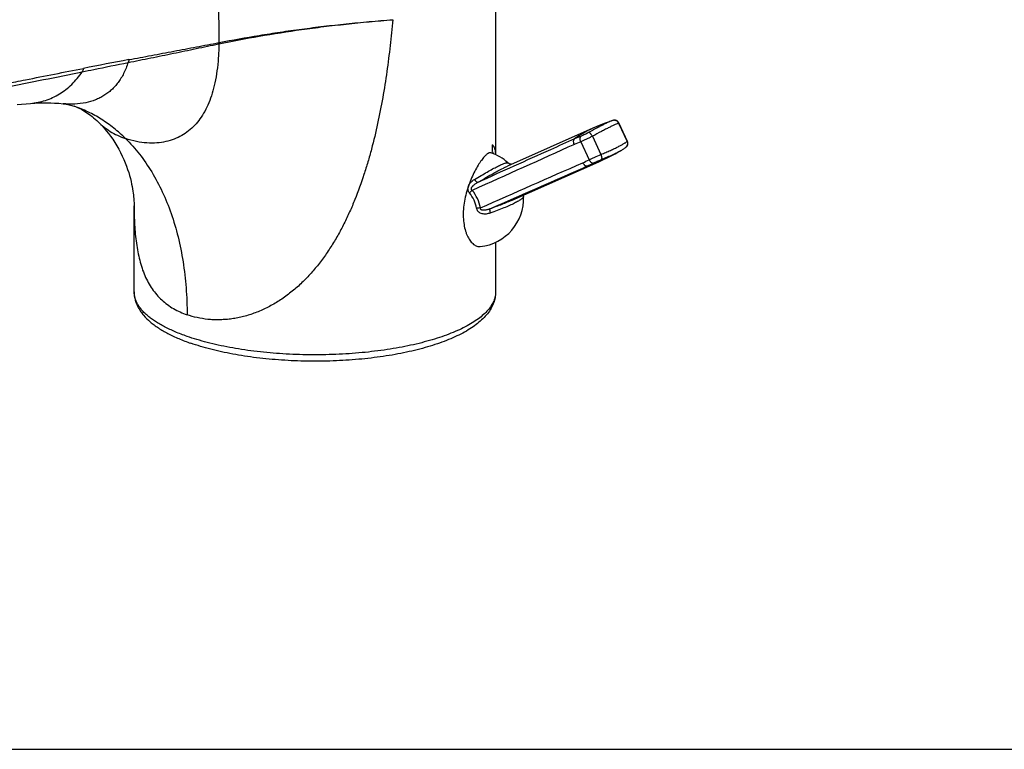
# Model space of a CAD drawing. Header units: millimetres. Extents: x 0 to 559, y 0 to 432.
# Tile 3 of 8: x 130 to 279, y 0 to 111. Entities that reach past the tile are written whole.
import ezdxf

# ---------------------------------------------------------------- set-up
doc = ezdxf.new("R2010")
doc.units = ezdxf.units.MM
doc.header["$LTSCALE"] = 30.734
doc.layers.get('0').update_dxf_attribs({"linetype": 'CONTINUOUS'})

msp = doc.modelspace()

# ---------------------------------------------------------------- linework, layer by layer
at = {"color": 7, "linetype": 'CONTINUOUS'}
for p, q in [((202.02, 154.14), (202.02, 90.46)), ((129.21, 98.11), (131.25, 98.27)), ((131.24, 98.27), (131.25, 98.27)), ((136.2, 98.22), (136.2, 98.22)), ((137.88, 97.85), (137.88, 97.85)), ((216.78, 94.47), (203.82, 88.73)), ((220.77, 95.27), (222.05, 92.52)), ((201.49, 91.98), (201.49, 90.94)), ((220.78, 90.92), (221.19, 91.16)), ((204.54, 83.54), (217.73, 89.39)), ((147.02, 82.83), (147.02, 82.69)), ((147.02, 69.6), (147.02, 82.69)), ((202.02, 77.14), (202.02, 69.6)), ((0, 0), (558.8, 0))]:
    msp.add_line(p, q, dxfattribs=at)
at = {"color": 9, "linetype": 'CONTINUOUS'}
for p, q in [((159.81, 124.67), (159.91, 107.51)), ((220.77, 95.27), (220.73, 95.25)), ((220.73, 95.25), (222.02, 92.48)), ((216.74, 93.27), (218.03, 90.5)), ((214.96, 92.43), (216.23, 89.68))]:
    msp.add_line(p, q, dxfattribs=at)
at = {"color": 7, "linetype": 'CONTINUOUS'}
for points in [[(131.24, 98.27), (131.92, 98.32), (132.59, 98.35), (133.19, 98.36), (133.76, 98.36), (134.33, 98.35), (134.92, 98.32), (135.55, 98.28), (136.2, 98.22)], [(136.2, 98.22), (136.45, 98.19), (136.7, 98.15), (136.93, 98.11), (137.14, 98.06), (137.34, 98.01), (137.54, 97.96), (137.72, 97.9), (137.88, 97.85)], [(137.88, 97.85), (138.09, 97.77), (138.31, 97.68), (138.53, 97.58), (138.76, 97.48), (138.99, 97.36), (139.22, 97.23), (139.45, 97.09), (139.68, 96.95), (139.92, 96.79), (140.15, 96.63), (140.38, 96.45), (140.62, 96.27), (140.86, 96.08), (141.09, 95.87), (141.33, 95.66), (141.56, 95.44)], [(141.56, 95.44), (141.85, 95.16), (142.15, 94.84), (142.47, 94.48), (142.79, 94.11), (143.12, 93.7), (143.44, 93.26), (143.76, 92.8), (144.08, 92.31), (144.38, 91.81), (144.68, 91.29), (144.95, 90.77), (145.21, 90.24), (145.45, 89.72), (145.66, 89.2), (145.86, 88.7), (146.03, 88.2), (146.19, 87.73), (146.32, 87.27), (146.45, 86.82), (146.55, 86.4), (146.64, 86), (146.72, 85.62), (146.79, 85.27), (146.84, 84.93), (146.88, 84.62), (146.92, 84.34), (146.95, 84.07), (146.97, 83.81), (146.99, 83.58), (147, 83.37), (147.01, 83.17), (147.02, 83), (147.02, 82.83)], [(219.77, 95.64), (219.3, 95.47), (218.66, 95.24), (218.02, 94.99), (217.39, 94.73), (216.78, 94.47)], [(219.85, 95.66), (219.83, 95.66), (219.8, 95.65), (219.78, 95.64), (219.77, 95.64)], [(220.77, 95.27), (220.76, 95.29), (220.75, 95.31), (220.74, 95.33), (220.73, 95.35), (220.72, 95.37), (220.7, 95.39), (220.69, 95.41), (220.67, 95.43), (220.66, 95.45), (220.64, 95.46), (220.63, 95.48), (220.61, 95.49), (220.6, 95.51), (220.58, 95.52), (220.56, 95.54), (220.55, 95.55), (220.53, 95.56), (220.51, 95.57), (220.49, 95.59), (220.48, 95.6), (220.46, 95.61), (220.44, 95.62), (220.42, 95.63), (220.41, 95.63), (220.39, 95.64), (220.37, 95.65), (220.35, 95.66), (220.34, 95.66), (220.32, 95.67), (220.3, 95.67), (220.28, 95.68), (220.27, 95.68), (220.25, 95.69), (220.23, 95.69), (220.21, 95.69), (220.2, 95.7), (220.18, 95.7), (220.16, 95.7), (220.14, 95.7), (220.13, 95.7), (220.11, 95.7), (220.09, 95.7), (220.08, 95.7), (220.06, 95.7), (220.05, 95.7), (220.03, 95.7), (220.02, 95.7), (220, 95.7), (219.99, 95.7), (219.98, 95.69), (219.96, 95.69), (219.95, 95.69), (219.94, 95.69), (219.93, 95.69), (219.92, 95.68), (219.91, 95.68), (219.9, 95.68), (219.9, 95.68), (219.89, 95.67), (219.88, 95.67), (219.87, 95.67), (219.87, 95.67), (219.86, 95.67), (219.85, 95.66)], [(221.19, 91.16), (221.24, 91.18), (221.33, 91.24), (221.42, 91.29), (221.5, 91.34), (221.57, 91.4), (221.64, 91.44), (221.71, 91.49), (221.77, 91.54), (221.83, 91.59), (221.88, 91.64)], [(221.88, 91.64), (221.88, 91.64), (221.89, 91.65), (221.9, 91.67), (221.91, 91.68), (221.93, 91.69), (221.94, 91.71), (221.96, 91.73), (221.97, 91.75), (221.99, 91.77), (222, 91.79), (222.01, 91.81), (222.03, 91.84), (222.04, 91.86), (222.06, 91.89), (222.07, 91.92), (222.08, 91.95), (222.09, 91.98), (222.1, 92.02), (222.11, 92.05), (222.11, 92.09), (222.12, 92.13), (222.12, 92.16), (222.12, 92.2), (222.12, 92.24), (222.12, 92.28), (222.11, 92.32), (222.11, 92.36), (222.1, 92.4), (222.09, 92.44), (222.07, 92.48), (222.06, 92.51), (222.05, 92.52)], [(217.73, 89.39), (218.34, 89.67), (218.96, 89.97), (219.58, 90.28), (220.18, 90.59), (220.78, 90.92)], [(204.41, 88.99), (204.41, 88.99), (204.39, 88.99), (204.36, 89), (204.34, 89), (204.31, 89.01), (204.28, 89.01), (204.25, 89.02), (204.22, 89.03), (204.18, 89.04), (204.15, 89.05), (204.12, 89.07), (204.08, 89.08), (204.05, 89.1), (204.01, 89.13), (203.97, 89.15), (203.93, 89.18), (203.9, 89.21), (203.87, 89.23)], [(206.26, 84.08), (206.26, 84.11), (206.26, 84.16), (206.26, 84.2), (206.27, 84.24), (206.28, 84.28), (206.28, 84.32)]]:
    msp.add_lwpolyline(points, dxfattribs=at)
at = {"color": 9, "linetype": 'CONTINUOUS'}
for centre, radius, start, end in [((156.74, 122.43), 15.43, 281.7474, 281.9036), ((157.08, 122.3), 15.06, 280.8324, 280.9899), ((313.77, -785.51), 906.06, 100.6561, 101.10143), ((-849.64, 4974.74), 4971, 281.33408, 281.47315), ((222.71, 81.13), 14.6, 113.9348, 126.4634), ((223.67, 71.47), 23.47, 111.623, 114.2434), ((223.44, 71.02), 23.02, 111.6313, 114.2505), ((206.02, 110.27), 22.98, 293.7709, 296.3936), ((211.85, 102.65), 14.5, 286.4251, 293.9106), ((206.51, 110.18), 23.43, 293.7751, 296.3992)]:
    msp.add_arc(centre, radius, start, end, dxfattribs=at)
at = {"color": 7, "linetype": 'CONTINUOUS'}
for start, end in [(47.6217, 70.9098), (275.8328, 2.2076)]:
    msp.add_arc((198.92, 83.8), 7.35, start, end, dxfattribs=at)
at = {"color": 9, "linetype": 'CONTINUOUS'}
for points, knots in [([(186.36, 111), (186.25, 109.68), (185.98, 107.04), (185.48, 103.09), (184.86, 99.14), (184.09, 95.2), (183.31, 91.94), (182.59, 89.36), (181.79, 86.79), (180.99, 84.57), (180.22, 82.7), (179.81, 81.78), (179.39, 80.86), (178.8, 79.65), (178.01, 78.16), (177.14, 76.72), (176.4, 75.6), (175.82, 74.77), (175.22, 73.97), (174.38, 72.92), (173.27, 71.68), (171.84, 70.3), (170.31, 69.05), (168.96, 68.13), (167.84, 67.49), (166.98, 67.05), (166.12, 66.66), (165.24, 66.32), (164.35, 66.02), (163.46, 65.78), (162.57, 65.59), (161.68, 65.45), (160.8, 65.37), (159.93, 65.33), (159.07, 65.34), (157.96, 65.42), (156.62, 65.63), (155.58, 65.93), (155.08, 66.1)], [0, 0, 0, 0, 0.063801, 0.127809, 0.192023, 0.256437, 0.321037, 0.353401, 0.385801, 0.450676, 0.466909, 0.483143, 0.499378, 0.515612, 0.548067, 0.580488, 0.59668, 0.612854, 0.629005, 0.645131, 0.677274, 0.709232, 0.740937, 0.772311, 0.787851, 0.803271, 0.818557, 0.833695, 0.848672, 0.863478, 0.878099, 0.892526, 0.906745, 0.920745, 0.934521, 0.948071, 0.974483, 1, 1, 1, 1]), ([(159.93, 107.33), (161.96, 107.75), (166.14, 108.54), (171.46, 109.37), (175.88, 109.95), (179.31, 110.34), (182.81, 110.7), (185.17, 110.9), (186.36, 111)], [0, 0, 0, 0, 0.232969, 0.477977, 0.604683, 0.734008, 0.865825, 1, 1, 1, 1]), ([(159.95, 107.52), (161.98, 107.91), (165.07, 108.46), (169.27, 109.12), (172.54, 109.58), (175.89, 110), (179.32, 110.38), (182.81, 110.71), (185.17, 110.91), (186.36, 111)], [0, 0, 0, 0, 0.232494, 0.353512, 0.477493, 0.604273, 0.733708, 0.865662, 1, 1, 1, 1]), ([(159.93, 107.33), (159.91, 106.61), (159.85, 105.23), (159.65, 103.25), (159.34, 101.45), (158.92, 99.83), (158.41, 98.37), (157.79, 97.06), (157.07, 95.91), (156.25, 94.91), (155.32, 94.05), (154.27, 93.35), (153.11, 92.8), (151.83, 92.42), (150.44, 92.21), (148.93, 92.21), (147.33, 92.42), (146.26, 92.72), (145.72, 92.91)], [0, 0, 0, 0, 0.088106, 0.168806, 0.242796, 0.310786, 0.373543, 0.4319, 0.48678, 0.539173, 0.590172, 0.640935, 0.692664, 0.746492, 0.80349, 0.864415, 0.929879, 1, 1, 1, 1]), ([(146.1, 104.48), (147.25, 104.71), (149.55, 105.18), (153, 105.89), (156.45, 106.6), (158.74, 107.08), (159.88, 107.32)], [0, 0, 0, 0, 0.25032, 0.500522, 0.750429, 1, 1, 1, 1]), ([(146.23, 104.92), (147.37, 105.13), (149.65, 105.56), (153.07, 106.21), (156.49, 106.85), (158.77, 107.29), (159.91, 107.51)], [0, 0, 0, 0, 0.249943, 0.499863, 0.749865, 1, 1, 1, 1]), ([(159.91, 107.51), (159.91, 107.49), (159.91, 107.43), (159.9, 107.37), (159.88, 107.32)], [0, 0, 0, 0, 0.255161, 1, 1, 1, 1]), ([(159.95, 107.52), (159.95, 107.5), (159.95, 107.44), (159.94, 107.37), (159.93, 107.33)], [0, 0, 0, 0, 0.255169, 1, 1, 1, 1]), ([(146.23, 104.92), (146.22, 104.88), (146.21, 104.73), (146.16, 104.58), (146.1, 104.48)], [0, 0, 0, 0, 0.266352, 1, 1, 1, 1]), ([(127.55, 101.28), (128.53, 101.47), (132.45, 102.24), (136.37, 103.01), (139.31, 103.59)], [0, 0, 0, 0, 0.249953, 1, 1, 1, 1]), ([(146.1, 104.48), (145.92, 103.91), (145.59, 103.09), (145.04, 102.09), (144.59, 101.44), (144.11, 100.85), (143.59, 100.32), (143.04, 99.85), (142.44, 99.44), (141.8, 99.09), (140.89, 98.68), (139.62, 98.31), (137.96, 98.12), (136.8, 98.15), (136.2, 98.22)], [0, 0, 0, 0, 0.140649, 0.205144, 0.26658, 0.325649, 0.383056, 0.43951, 0.495698, 0.552264, 0.609827, 0.729844, 0.859174, 1, 1, 1, 1]), ([(139.14, 103.07), (139.72, 103.19), (142.04, 103.66), (144.36, 104.13), (146.1, 104.48)], [0, 0, 0, 0, 0.249646, 1, 1, 1, 1]), ([(139.31, 103.59), (139.31, 103.54), (139.28, 103.36), (139.22, 103.18), (139.14, 103.07)], [0, 0, 0, 0, 0.272066, 1, 1, 1, 1]), ([(131.25, 98.27), (131.64, 98.3), (132.41, 98.41), (133.54, 98.7), (134.63, 99.13), (135.66, 99.68), (136.64, 100.35), (137.55, 101.15), (138.39, 102.06), (138.9, 102.72), (139.14, 103.07)], [0, 0, 0, 0, 0.122769, 0.244375, 0.365737, 0.487801, 0.611479, 0.737614, 0.866925, 1, 1, 1, 1]), ([(145.72, 92.91), (145.15, 93.46), (143.97, 94.52), (142.05, 95.88), (140.03, 97.01), (138.6, 97.6), (137.88, 97.85)], [0, 0, 0, 0, 0.256014, 0.506952, 0.754375, 1, 1, 1, 1]), ([(141.56, 95.44), (141.83, 95.18), (142.42, 94.67), (143.39, 93.98), (144.5, 93.38), (145.3, 93.05), (145.72, 92.91)], [0, 0, 0, 0, 0.232244, 0.472846, 0.726887, 1, 1, 1, 1]), ([(219.77, 95.64), (219.73, 95.63), (219.66, 95.6), (219.48, 95.53), (219.21, 95.41), (218.84, 95.24), (218.41, 95.02), (217.91, 94.77), (217.15, 94.37), (216.56, 94.05), (216.15, 93.83)], [0, 0, 0, 0, 0.027431, 0.060255, 0.141726, 0.243422, 0.364018, 0.501925, 0.655294, 1, 1, 1, 1]), ([(220.73, 95.25), (220.7, 95.24), (220.62, 95.21), (220.44, 95.14), (220.15, 95.02), (219.75, 94.83), (219.27, 94.59), (218.72, 94.31), (217.87, 93.87), (217.2, 93.51), (216.74, 93.27)], [0, 0, 0, 0, 0.024478, 0.054785, 0.132521, 0.232203, 0.352434, 0.491482, 0.647318, 1, 1, 1, 1]), ([(220.73, 95.25), (220.7, 95.33), (220.59, 95.48), (220.41, 95.61), (220.24, 95.67), (220.11, 95.7), (219.98, 95.69), (219.89, 95.68), (219.85, 95.66)], [0, 0, 0, 0, 0.2521, 0.502508, 0.627444, 0.751919, 0.876049, 1, 1, 1, 1]), ([(145.72, 92.91), (146.47, 92.16), (147.9, 90.55), (149.77, 87.83), (151.38, 84.8), (152.72, 81.49), (153.77, 77.92), (154.52, 74.14), (154.98, 70.17), (155.08, 67.47), (155.08, 66.1)], [0, 0, 0, 0, 0.108725, 0.221597, 0.339142, 0.461639, 0.58917, 0.721614, 0.858698, 1, 1, 1, 1]), ([(214.03, 92.87), (212.8, 92.32), (207.88, 90.1), (202.96, 87.89), (199.27, 86.23)], [0, 0, 0, 0, 0.250025, 1, 1, 1, 1]), ([(213.99, 92.02), (213.95, 92.1), (213.9, 92.22), (213.88, 92.39), (213.87, 92.52), (213.89, 92.63), (213.92, 92.73), (213.96, 92.81), (214.01, 92.85), (214.03, 92.87)], [0, 0, 0, 0, 0.295305, 0.436214, 0.568991, 0.691827, 0.803926, 0.90588, 1, 1, 1, 1]), ([(214.96, 92.43), (214.92, 92.51), (214.88, 92.64), (214.86, 92.81), (214.86, 92.93), (214.87, 93.04), (214.9, 93.14), (214.95, 93.23), (215, 93.27), (215.02, 93.29)], [0, 0, 0, 0, 0.293556, 0.43429, 0.567295, 0.690647, 0.803376, 0.905823, 1, 1, 1, 1]), ([(216.74, 93.27), (216.59, 93.19), (216.29, 93.03), (215.83, 92.81), (215.39, 92.61), (215.09, 92.48), (214.96, 92.43)], [0, 0, 0, 0, 0.254009, 0.517021, 0.771376, 1, 1, 1, 1]), ([(216.15, 93.83), (216.06, 93.78), (215.87, 93.68), (215.58, 93.53), (215.29, 93.4), (215.11, 93.32), (215.02, 93.29)], [0, 0, 0, 0, 0.253987, 0.51701, 0.771386, 1, 1, 1, 1]), ([(216.74, 93.27), (216.7, 93.35), (216.63, 93.46), (216.52, 93.6), (216.44, 93.68), (216.37, 93.75), (216.29, 93.8), (216.22, 93.83), (216.17, 93.83), (216.15, 93.83)], [0, 0, 0, 0, 0.321429, 0.472494, 0.611495, 0.735056, 0.840888, 0.92842, 1, 1, 1, 1]), ([(218.03, 90.5), (218.28, 90.6), (218.76, 90.81), (219.45, 91.11), (220.08, 91.4), (220.64, 91.66), (221.11, 91.91), (221.45, 92.1), (221.68, 92.24), (221.82, 92.32), (221.93, 92.41), (221.99, 92.46), (222.02, 92.48)], [0, 0, 0, 0, 0.181838, 0.351698, 0.507117, 0.645856, 0.765947, 0.865742, 0.907623, 0.943997, 0.974794, 1, 1, 1, 1]), ([(222.02, 92.48), (222.05, 92.42), (222.1, 92.27), (222.1, 92.03), (222.02, 91.82), (221.93, 91.69), (221.88, 91.64)], [0, 0, 0, 0, 0.252616, 0.503365, 0.752256, 1, 1, 1, 1]), ([(222.02, 92.48), (222.03, 92.49), (222.03, 92.5), (222.04, 92.51), (222.05, 92.51), (222.05, 92.52), (222.05, 92.52), (222.05, 92.52)], [0, 0, 0, 0, 0.40018, 0.695347, 0.804579, 0.889663, 1, 1, 1, 1]), ([(216.23, 89.68), (216.37, 89.75), (216.66, 89.88), (217.25, 90.16), (217.72, 90.36), (218.03, 90.5)], [0, 0, 0, 0, 0.228573, 0.482973, 1, 1, 1, 1]), ([(218.03, 90.5), (218.05, 90.46), (218.08, 90.37), (218.11, 90.24), (218.14, 90.12), (218.15, 90.01), (218.15, 89.92), (218.15, 89.86), (218.13, 89.79), (218.11, 89.74), (218.07, 89.71)], [0, 0, 0, 0, 0.166473, 0.328135, 0.480479, 0.619488, 0.741955, 0.796354, 0.846028, 1, 1, 1, 1]), ([(218.07, 89.71), (218.39, 89.84), (219.01, 90.1), (219.86, 90.48), (220.48, 90.78), (220.91, 91), (221.1, 91.11), (221.19, 91.16)], [0, 0, 0, 0, 0.304681, 0.577941, 0.811907, 0.91204, 1, 1, 1, 1]), ([(198.8, 86.7), (199.13, 86.9), (199.77, 87.27), (200.68, 87.8), (201.52, 88.27), (202.05, 88.55), (202.3, 88.67)], [0, 0, 0, 0, 0.284741, 0.551051, 0.791608, 1, 1, 1, 1]), ([(199.27, 86.23), (199.64, 86.44), (200.35, 86.86), (201.38, 87.45), (202.31, 87.98), (202.91, 88.29), (203.19, 88.43)], [0, 0, 0, 0, 0.284566, 0.551133, 0.791922, 1, 1, 1, 1]), ([(201.14, 82.21), (202.37, 82.75), (207.31, 84.93), (212.25, 87.11), (215.95, 88.74)], [0, 0, 0, 0, 0.249971, 1, 1, 1, 1]), ([(202.3, 88.67), (202.41, 88.72), (202.61, 88.82), (202.91, 88.96), (203.16, 89.06), (203.38, 89.15), (203.54, 89.2), (203.65, 89.23), (203.72, 89.24), (203.77, 89.25), (203.81, 89.25), (203.85, 89.24), (203.87, 89.24), (203.87, 89.23)], [0, 0, 0, 0, 0.213777, 0.404042, 0.569549, 0.709212, 0.822143, 0.868394, 0.907782, 0.940335, 0.966193, 0.985739, 1, 1, 1, 1]), ([(203.19, 88.43), (203.24, 88.46), (203.45, 88.56), (203.66, 88.66), (203.82, 88.73)], [0, 0, 0, 0, 0.270332, 1, 1, 1, 1]), ([(215.28, 89.24), (215.32, 89.16), (215.39, 89.04), (215.5, 88.91), (215.59, 88.83), (215.68, 88.78), (215.77, 88.74), (215.87, 88.73), (215.92, 88.73), (215.95, 88.74)], [0, 0, 0, 0, 0.298707, 0.439906, 0.57218, 0.693961, 0.804823, 0.905864, 1, 1, 1, 1]), ([(216.23, 89.68), (216.27, 89.6), (216.34, 89.49), (216.46, 89.36), (216.55, 89.29), (216.65, 89.23), (216.74, 89.19), (216.84, 89.18), (216.9, 89.19), (216.92, 89.2)], [0, 0, 0, 0, 0.296925, 0.437964, 0.570496, 0.692831, 0.804347, 0.905873, 1, 1, 1, 1]), ([(216.92, 89.2), (217.01, 89.24), (217.19, 89.33), (217.57, 89.5), (217.87, 89.63), (218.07, 89.71)], [0, 0, 0, 0, 0.228534, 0.482986, 1, 1, 1, 1]), ([(198.04, 84.65), (198.01, 84.69), (197.94, 84.77), (197.87, 84.91), (197.83, 85.06), (197.8, 85.22), (197.81, 85.37), (197.84, 85.58), (197.93, 85.83), (198.1, 86.09), (198.37, 86.41), (198.62, 86.6), (198.8, 86.7)], [0, 0, 0, 0, 0.062804, 0.125424, 0.187916, 0.250348, 0.312778, 0.375245, 0.500118, 0.625194, 0.750336, 1, 1, 1, 1]), ([(198.46, 85.03), (198.43, 85.05), (198.39, 85.08), (198.35, 85.14), (198.33, 85.19), (198.32, 85.24), (198.32, 85.31), (198.34, 85.4), (198.38, 85.5), (198.44, 85.58), (198.51, 85.67), (198.61, 85.77), (198.74, 85.89), (198.91, 86.01), (199.08, 86.13), (199.21, 86.2), (199.27, 86.23)], [0, 0, 0, 0, 0.059883, 0.090295, 0.121102, 0.152331, 0.183893, 0.247286, 0.310747, 0.374002, 0.437046, 0.499908, 0.62523, 0.750272, 0.875169, 1, 1, 1, 1]), ([(199.27, 86.23), (199.26, 86.23), (199.23, 86.24), (199.18, 86.26), (199.13, 86.3), (199.07, 86.36), (199.01, 86.43), (198.92, 86.54), (198.85, 86.64), (198.8, 86.7)], [0, 0, 0, 0, 0.054166, 0.128698, 0.22551, 0.344252, 0.483463, 0.640996, 1, 1, 1, 1]), ([(198.46, 85.03), (198.4, 84.97), (198.26, 84.83), (198.12, 84.71), (198.04, 84.65)], [0, 0, 0, 0, 0.474939, 1, 1, 1, 1]), ([(199.13, 82.3), (199.05, 82.72), (198.78, 83.56), (198.31, 84.31), (198.04, 84.65)], [0, 0, 0, 0, 0.498974, 1, 1, 1, 1]), ([(199.7, 82.36), (199.61, 82.85), (199.3, 83.8), (198.77, 84.65), (198.46, 85.03)], [0, 0, 0, 0, 0.498975, 1, 1, 1, 1]), ([(206.26, 84.08), (206.26, 84.06), (206.25, 84.01), (206.21, 83.96), (206.18, 83.91), (206.13, 83.86), (206.04, 83.78), (205.91, 83.67), (205.71, 83.54), (205.48, 83.39), (205.2, 83.24), (205.01, 83.14), (204.9, 83.09)], [0, 0, 0, 0, 0.046157, 0.076503, 0.112405, 0.15413, 0.201809, 0.315144, 0.45232, 0.612768, 0.795664, 1, 1, 1, 1]), ([(147.02, 82.69), (147.02, 82.2), (147.03, 81.23), (147.09, 79.79), (147.19, 78.38), (147.35, 77.01), (147.56, 75.68), (147.85, 74.42), (148.2, 73.21), (148.63, 72.07), (149.15, 71.01), (149.75, 70.04), (150.44, 69.15), (151.21, 68.35), (152.07, 67.64), (153, 67.02), (154.01, 66.51), (154.71, 66.23), (155.08, 66.1)], [0, 0, 0, 0, 0.074092, 0.14685, 0.218082, 0.287573, 0.355074, 0.420432, 0.483635, 0.544815, 0.604076, 0.661652, 0.717994, 0.773703, 0.829315, 0.885268, 0.942022, 1, 1, 1, 1]), ([(204.54, 83.54), (204.29, 83.43), (203.76, 83.21), (202.94, 82.88), (202.06, 82.55), (201.45, 82.32), (201.14, 82.21)], [0, 0, 0, 0, 0.223208, 0.467107, 0.727544, 1, 1, 1, 1]), ([(204.9, 83.09), (204.65, 82.96), (204.11, 82.71), (203.22, 82.34), (202.24, 81.96), (201.55, 81.71), (201.19, 81.58)], [0, 0, 0, 0, 0.208464, 0.448923, 0.715169, 1, 1, 1, 1]), ([(199.7, 82.36), (199.61, 82.36), (199.42, 82.34), (199.23, 82.32), (199.13, 82.3)], [0, 0, 0, 0, 0.476285, 1, 1, 1, 1]), ([(201.19, 81.58), (200.99, 81.51), (200.69, 81.43), (200.27, 81.42), (199.96, 81.47), (199.71, 81.55), (199.54, 81.66), (199.41, 81.76), (199.31, 81.87), (199.23, 82), (199.17, 82.15), (199.14, 82.25), (199.13, 82.3)], [0, 0, 0, 0, 0.250643, 0.376055, 0.501227, 0.625982, 0.688304, 0.750532, 0.812727, 0.874973, 0.937368, 1, 1, 1, 1]), ([(201.14, 82.21), (201.08, 82.18), (200.94, 82.13), (200.74, 82.07), (200.54, 82.03), (200.36, 82), (200.22, 82), (200.11, 82), (200.01, 82.01), (199.9, 82.04), (199.82, 82.08), (199.77, 82.13), (199.74, 82.17), (199.71, 82.21), (199.7, 82.28), (199.7, 82.33), (199.7, 82.36)], [0, 0, 0, 0, 0.125047, 0.25022, 0.375601, 0.501324, 0.564403, 0.627663, 0.691117, 0.754712, 0.818064, 0.849483, 0.880464, 0.910932, 0.940948, 1, 1, 1, 1]), ([(201.14, 82.21), (201.13, 82.2), (201.12, 82.18), (201.11, 82.16), (201.11, 82.12), (201.1, 82.07), (201.11, 81.99), (201.12, 81.91), (201.14, 81.76), (201.17, 81.65), (201.19, 81.58)], [0, 0, 0, 0, 0.051728, 0.084657, 0.123074, 0.217186, 0.334449, 0.473671, 0.632825, 1, 1, 1, 1]), ([(155.08, 62.82), (154.47, 63.03), (153.58, 63.37), (152.44, 63.88), (151.67, 64.26), (150.94, 64.66), (150.28, 65.06), (149.67, 65.48), (149.12, 65.91), (148.63, 66.35), (148.21, 66.8), (147.85, 67.25), (147.55, 67.71), (147.31, 68.18), (147.15, 68.65), (147.05, 69.12), (147.02, 69.44), (147.02, 69.6)], [0, 0, 0, 0, 0.174659, 0.256466, 0.334469, 0.408613, 0.478877, 0.545275, 0.607865, 0.666756, 0.72212, 0.774198, 0.823317, 0.869894, 0.914448, 0.957588, 1, 1, 1, 1]), ([(202.02, 69.6), (202.02, 69.48), (202.01, 69.24), (201.95, 68.89), (201.86, 68.54), (201.68, 68.06), (201.36, 67.47), (200.84, 66.78), (200.17, 66.11), (199.37, 65.47), (198.43, 64.84), (197.37, 64.24), (196.18, 63.68), (194.87, 63.14), (193.46, 62.63), (191.95, 62.17), (190.34, 61.74), (188.64, 61.36), (186.87, 61.02), (184.39, 60.63), (181.17, 60.26), (177.2, 60.02), (173.18, 59.99), (169.19, 60.16), (165.92, 60.47), (163.39, 60.82), (161.58, 61.13), (159.83, 61.48), (158.16, 61.88), (156.58, 62.32), (155.57, 62.65), (155.08, 62.82)], [0, 0, 0, 0, 0.006986, 0.014039, 0.021226, 0.028608, 0.044159, 0.061073, 0.079609, 0.099935, 0.122142, 0.146266, 0.172298, 0.200191, 0.229875, 0.261252, 0.294207, 0.32861, 0.364315, 0.401167, 0.477629, 0.556593, 0.63657, 0.71604, 0.793498, 0.831022, 0.867509, 0.902797, 0.936732, 0.969176, 1, 1, 1, 1])]:
    msp.add_open_spline(points, degree=3, knots=knots, dxfattribs=at)
for points in [[(213.99, 92.02), (208.81, 89.68), (203.64, 87.36), (198.46, 85.03)], [(199.7, 82.36), (204.89, 84.66), (210.09, 86.95), (215.28, 89.24)]]:
    msp.add_open_spline(points, degree=3, dxfattribs=at)
at = {"color": 7, "linetype": 'CONTINUOUS'}
for points, knots in [([(201.49, 91.98), (201.53, 91.96), (201.6, 91.89), (201.69, 91.78), (201.77, 91.63), (201.84, 91.45), (201.9, 91.25), (201.95, 91.01), (201.99, 90.75), (202.01, 90.56), (202.02, 90.46)], [0, 0, 0, 0, 0.08051, 0.169463, 0.270012, 0.384282, 0.513667, 0.65907, 0.821067, 1, 1, 1, 1]), ([(200.31, 90.17), (200.23, 90.08), (200.07, 89.89), (199.83, 89.58), (199.59, 89.23), (199.25, 88.69), (198.82, 87.93), (198.34, 86.91), (197.9, 85.8), (197.53, 84.61), (197.26, 83.39), (197.1, 82.16), (197.07, 80.97), (197.18, 79.86), (197.37, 79), (197.58, 78.39), (197.76, 77.98), (197.96, 77.62), (198.18, 77.31), (198.41, 77.04), (198.65, 76.82), (198.9, 76.65), (199.16, 76.54), (199.41, 76.48), (199.58, 76.48), (199.66, 76.49)], [0, 0, 0, 0, 0.022344, 0.047336, 0.074839, 0.104682, 0.170579, 0.243278, 0.320835, 0.401218, 0.482375, 0.562307, 0.639142, 0.711227, 0.777192, 0.80757, 0.836071, 0.862636, 0.887241, 0.909908, 0.930717, 0.949822, 0.967475, 0.984041, 1, 1, 1, 1]), ([(201.32, 90.75), (201.29, 90.76), (201.22, 90.77), (201.11, 90.76), (201, 90.72), (200.87, 90.66), (200.74, 90.57), (200.6, 90.46), (200.45, 90.32), (200.36, 90.22), (200.31, 90.17)], [0, 0, 0, 0, 0.081095, 0.168034, 0.265907, 0.37815, 0.506836, 0.6531, 0.817455, 1, 1, 1, 1]), ([(201.49, 90.94), (201.53, 90.9), (201.6, 90.79), (201.65, 90.68), (201.67, 90.61)], [0, 0, 0, 0, 0.45889, 1, 1, 1, 1]), ([(201.49, 90.94), (201.54, 90.9), (201.61, 90.79), (201.67, 90.67), (201.7, 90.6)], [0, 0, 0, 0, 0.462082, 1, 1, 1, 1]), ([(147.02, 69.6), (147.02, 69.38), (147.05, 68.95), (147.18, 68.32), (147.4, 67.71), (147.69, 67.12), (148.04, 66.56), (148.62, 65.83), (149.3, 65.16), (150.08, 64.54), (150.72, 64.09), (151.42, 63.66), (152.44, 63.1), (153.85, 62.44), (155.03, 61.99), (155.64, 61.77)], [0, 0, 0, 0, 0.051881, 0.103899, 0.15623, 0.209142, 0.262968, 0.31808, 0.433536, 0.494611, 0.558226, 0.624565, 0.693758, 0.840952, 1, 1, 1, 1]), ([(202.02, 69.6), (202.02, 69.44), (202.01, 69.12), (201.93, 68.65), (201.82, 68.19), (201.6, 67.59), (201.22, 66.86), (200.62, 66.05), (199.89, 65.29), (199.04, 64.59), (198.08, 63.93), (197, 63.3), (195.81, 62.72), (194.52, 62.17), (193.13, 61.67), (191.65, 61.2), (190.07, 60.78), (188.42, 60.39), (186.7, 60.05), (184.28, 59.66), (181.15, 59.29), (177.94, 59.09), (175.34, 59.03), (172.72, 59.04), (169.48, 59.17), (166.3, 59.47), (163.82, 59.81), (162.05, 60.11), (160.33, 60.46), (158.69, 60.85), (157.13, 61.28), (156.13, 61.6), (155.64, 61.77)], [0, 0, 0, 0, 0.009353, 0.018719, 0.028113, 0.037554, 0.056677, 0.076375, 0.096941, 0.118638, 0.141672, 0.166182, 0.192247, 0.219896, 0.249113, 0.279848, 0.312025, 0.345541, 0.380276, 0.416094, 0.490367, 0.567064, 0.605889, 0.644788, 0.722081, 0.797522, 0.834124, 0.869765, 0.904298, 0.93759, 0.969523, 1, 1, 1, 1])]:
    msp.add_open_spline(points, degree=3, knots=knots, dxfattribs=at)

doc.saveas('drawing.dxf')
